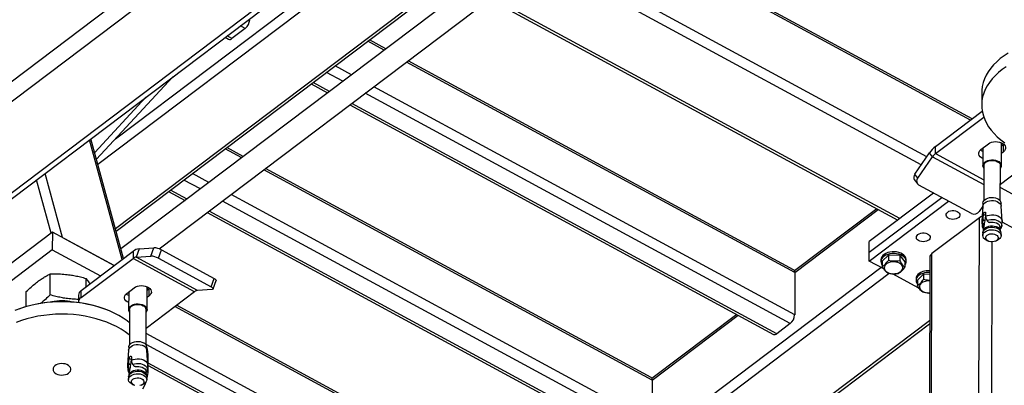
# Model space of a CAD drawing. Header units: millimetres. Extents: x 0 to 841, y 0 to 594.
# Tile 118 of 190: x 677 to 702, y 282 to 291. Entities that reach past the tile are written whole.
import ezdxf

# ---------------------------------------------------------------- set-up
doc = ezdxf.new("R2010")
doc.units = ezdxf.units.MM
doc.layers.add('TRAIT-FORT', color=4, linetype='Continuous', lineweight=25)

msp = doc.modelspace()

# ---------------------------------------------------------------- linework, layer by layer
at = {"layer": 'TRAIT-FORT', "color": 4, "linetype": 'Continuous', "lineweight": 25}
for p, q in [((754.114, 347.553), (640.003, 261.352)), ((754.331, 347.216), (640.221, 261.014)), ((756.077, 346.27), (641.967, 260.068)), ((642.139, 260.06), (756.25, 346.261)), ((691.554, 294.087), (679.673, 285.112)), ((680.623, 285.113), (691.641, 293.437)), ((679.539, 287.849), (686.093, 292.801)), ((679.1, 287.216), (686.264, 292.628)), ((699.685, 287.402), (690.349, 292.46)), ((700.767, 288.311), (692.974, 292.533)), ((700.807, 288.341), (693.127, 292.502)), ((699.546, 287.202), (690.136, 292.3)), ((679.535, 285.619), (687.748, 291.824)), ((679.554, 285.55), (687.852, 291.819)), ((688.834, 291.316), (698.963, 285.828)), ((699.011, 285.865), (688.883, 291.353)), ((682.76, 290.589), (682.428, 290.339)), ((682.76, 290.589), (682.64, 290.654)), ((682.259, 290.367), (682.347, 290.32)), ((682.428, 290.339), (682.308, 290.404)), ((686.211, 290.051), (685.803, 290.272)), ((686.251, 290.081), (685.843, 290.302)), ((696.405, 284.528), (686.763, 289.752)), ((696.376, 284.595), (686.803, 289.782)), ((685.397, 289.436), (684.989, 289.657)), ((679.066, 287.338), (680.957, 289.383)), ((685.185, 289.275), (684.777, 289.496)), ((684.397, 289.209), (684.804, 288.988)), ((684.853, 289.025), (684.445, 289.246)), ((696.403, 283.473), (685.949, 289.137)), ((679.021, 287.505), (680.294, 288.882)), ((696.292, 283.258), (685.737, 288.976)), ((701.048, 288.992), (701.047, 288.684)), ((685.356, 288.689), (695.878, 282.988)), ((695.96, 283.007), (685.405, 288.726)), ((699.898, 287.655), (701.06, 288.532)), ((699.898, 287.479), (701.098, 288.385)), ((679.701, 284.847), (678.89, 287.822)), ((679.738, 284.875), (678.927, 287.85)), ((682.671, 287.376), (682.263, 287.597)), ((682.711, 287.406), (682.303, 287.627)), ((699.898, 287.479), (699.898, 287.655)), ((701.029, 287.583), (701.214, 287.723)), ((701.079, 287.621), (701.077, 287.18)), ((701.535, 287.178), (701.536, 287.75)), ((701.536, 287.741), (701.54, 287.748)), ((701.585, 287.697), (701.536, 287.66)), ((701.6, 287.709), (701.585, 287.697)), ((701.585, 287.522), (701.585, 287.697)), ((699.385, 286.969), (699.751, 287.496)), ((699.458, 286.873), (699.824, 287.4)), ((699.824, 287.4), (699.751, 287.496)), ((699.824, 287.4), (701.099, 286.709)), ((699.898, 287.479), (701.099, 286.828)), ((702.419, 287.401), (701.51, 286.715)), ((701.585, 287.522), (701.535, 287.484)), ((692.865, 281.853), (683.223, 287.077)), ((692.836, 281.92), (683.263, 287.107)), ((701.1, 287.18), (701.098, 286.305)), ((701.509, 286.304), (701.512, 287.178)), ((677.94, 285.507), (677.579, 286.832)), ((678.222, 285.392), (677.787, 286.989)), ((681.645, 286.601), (681.237, 286.822)), ((681.857, 286.761), (681.449, 286.982)), ((699.38, 286.824), (699.454, 286.727)), ((699.458, 286.873), (699.385, 286.969)), ((681.313, 286.35), (680.905, 286.571)), ((700.797, 285.989), (699.487, 286.698)), ((701.51, 286.634), (704.294, 285.126)), ((680.856, 286.535), (681.264, 286.314)), ((692.862, 280.799), (682.409, 286.462)), ((699.853, 286.5), (698.255, 285.294)), ((698.255, 285.03), (700.056, 286.391)), ((692.751, 280.583), (682.197, 286.302)), ((698.442, 286.111), (696.399, 284.568)), ((696.405, 284.528), (698.476, 286.092)), ((698.254, 284.811), (700.225, 286.299)), ((701.076, 286.175), (700.986, 286.045)), ((701.076, 286.176), (701.05, 285.805)), ((701.07, 286.166), (701.075, 286.166)), ((701.079, 286.248), (701.079, 286.193)), ((701.528, 286.192), (701.528, 286.247)), ((701.555, 285.804), (701.53, 286.174)), ((681.816, 286.015), (692.338, 280.314)), ((692.42, 280.333), (681.865, 286.051)), ((700.991, 285.887), (699.811, 284.996)), ((700.957, 272.883), (700.991, 285.887)), ((701.076, 285.748), (701.082, 285.836)), ((701.082, 285.876), (701.09, 285.97)), ((701.082, 285.836), (701.082, 285.876)), ((701.125, 285.812), (701.082, 285.836)), ((701.139, 285.943), (701.09, 285.97)), ((701.139, 285.943), (701.125, 285.812)), ((701.144, 286.011), (701.144, 285.923)), ((701.144, 285.923), (701.148, 285.885)), ((701.148, 285.885), (701.176, 285.824)), ((701.095, 285.649), (701.086, 285.564)), ((701.09, 285.679), (701.099, 285.674)), ((701.096, 285.66), (701.09, 285.679)), ((701.095, 285.649), (701.096, 285.66)), ((701.099, 285.674), (701.096, 285.66)), ((701.219, 285.777), (701.237, 285.766)), ((701.232, 285.769), (701.236, 285.767)), ((701.237, 285.766), (701.235, 285.768)), ((701.517, 285.562), (701.509, 285.648)), ((701.512, 285.618), (701.514, 285.617)), ((702.71, 285.147), (701.553, 285.774)), ((677.969, 285.529), (676.494, 284.415)), ((677.969, 285.529), (677.968, 285.09)), ((679.504, 284.698), (677.969, 285.529)), ((678.222, 285.392), (679.504, 284.698)), ((701.074, 285.508), (701.074, 285.444)), ((701.088, 285.571), (701.078, 285.532)), ((701.525, 285.531), (701.515, 285.57)), ((701.529, 285.443), (701.529, 285.506)), ((680.122, 285.118), (680.048, 284.91)), ((680.122, 285.118), (680.486, 285.142)), ((680.412, 284.935), (680.486, 285.142)), ((698.255, 285.03), (698.255, 285.294)), ((701.175, 285.323), (701.215, 285.306)), ((701.293, 278.443), (701.311, 285.289)), ((701.387, 285.306), (701.427, 285.323)), ((677.968, 285.09), (676.493, 283.976)), ((677.968, 285.09), (679.165, 284.442)), ((678.683, 283.903), (679.974, 284.878)), ((678.684, 284.078), (679.975, 285.053)), ((679.975, 285.053), (679.974, 284.878)), ((681.502, 284.05), (679.974, 284.878)), ((680.048, 284.91), (680.412, 284.935)), ((681.576, 284.082), (680.048, 284.91)), ((680.601, 284.881), (680.675, 285.089)), ((680.601, 284.881), (681.911, 284.171)), ((680.675, 285.089), (681.985, 284.379)), ((698.254, 284.811), (698.255, 285.03)), ((698.578, 284.808), (698.731, 284.958)), ((698.731, 284.958), (698.731, 284.827)), ((699.011, 284.948), (698.731, 284.958)), ((699.011, 284.948), (699.011, 284.816)), ((699.011, 284.948), (699.138, 284.788)), ((699.757, 284.902), (699.723, 271.898)), ((699.777, 271.992), (699.811, 284.996)), ((684.546, 274.078), (698.545, 284.653)), ((698.617, 284.614), (698.254, 284.811)), ((698.544, 284.843), (698.544, 284.799)), ((698.578, 284.808), (698.578, 284.677)), ((699.138, 284.788), (699.138, 284.656)), ((699.172, 284.797), (699.172, 284.841)), ((677.914, 283.97), (677.915, 284.491)), ((678.806, 284.171), (678.806, 284.38)), ((681.911, 284.171), (681.985, 284.379)), ((684.676, 273.875), (698.75, 284.507)), ((696.405, 284.528), (696.403, 283.473)), ((699.49, 284.141), (698.834, 284.496)), ((699.417, 284.37), (699.417, 284.326)), ((699.451, 284.335), (699.604, 284.485)), ((699.604, 284.485), (699.604, 284.354)), ((699.756, 284.48), (699.604, 284.485)), ((679.815, 284.007), (679.999, 284.147)), ((680.32, 283.602), (680.322, 284.174)), ((680.322, 284.165), (680.324, 284.17)), ((680.371, 284.121), (680.322, 284.084)), ((680.37, 283.945), (680.371, 284.121)), ((680.385, 284.133), (680.371, 284.121)), ((681.965, 284.118), (682.04, 284.326)), ((699.451, 284.335), (699.451, 284.204)), ((677.321, 283.68), (677.322, 284.054)), ((678.616, 283.961), (678.616, 283.785)), ((678.683, 283.903), (678.684, 284.078)), ((679.864, 284.044), (679.863, 283.604)), ((681.502, 284.05), (680.296, 283.139)), ((680.37, 283.945), (680.321, 283.908)), ((681.94, 284.107), (681.576, 284.082)), ((699.755, 283.998), (699.707, 284.023)), ((689.325, 279.179), (681.014, 283.682)), ((689.296, 279.246), (681.054, 283.712)), ((679.401, 283.567), (679.385, 283.574)), ((679.886, 283.603), (679.884, 282.729)), ((680.295, 282.728), (680.297, 283.602)), ((694.964, 283.484), (692.859, 281.893)), ((692.865, 281.853), (694.999, 283.465)), ((686.16, 273.071), (699.753, 283.339)), ((686.264, 273.066), (699.753, 283.255)), ((696.292, 283.258), (695.96, 283.007)), ((689.322, 278.125), (680.296, 283.015)), ((679.865, 282.672), (679.865, 282.617)), ((689.211, 277.909), (680.295, 282.74)), ((680.313, 282.616), (680.314, 282.671)), ((679.862, 282.599), (679.836, 282.229)), ((679.93, 282.434), (679.93, 282.347)), ((680.341, 282.227), (680.316, 282.598)), ((680.351, 282.117), (680.351, 282.424)), ((679.862, 282.172), (679.868, 282.259)), ((679.868, 282.3), (679.876, 282.394)), ((679.868, 282.259), (679.868, 282.3)), ((679.91, 282.236), (679.868, 282.259)), ((679.925, 282.367), (679.876, 282.394)), ((679.925, 282.367), (679.91, 282.236)), ((679.93, 282.347), (679.933, 282.309)), ((679.933, 282.309), (679.962, 282.248)), ((680.004, 282.201), (680.023, 282.19)), ((680.018, 282.193), (680.021, 282.191)), ((680.023, 282.19), (680.021, 282.192)), ((688.879, 277.658), (680.351, 282.279)), ((680.351, 282.216), (688.798, 277.64)), ((679.86, 281.932), (679.86, 281.868)), ((679.874, 281.995), (679.864, 281.956)), ((679.88, 282.072), (679.872, 281.987)), ((679.882, 282.084), (679.876, 282.103)), ((679.876, 282.103), (679.885, 282.098)), ((679.882, 282.084), (679.88, 282.072)), ((679.885, 282.098), (679.882, 282.084)), ((680.303, 281.986), (680.295, 282.071)), ((680.298, 282.042), (680.3, 282.041)), ((680.311, 281.955), (680.301, 281.994)), ((680.314, 281.867), (680.314, 281.93)), ((679.961, 281.747), (680, 281.73)), ((680.173, 281.73), (680.213, 281.747)), ((692.865, 281.853), (692.862, 280.799))]:
    msp.add_line(p, q, dxfattribs=at)
at = {"layer": 'TRAIT-FORT', "color": 4, "linetype": 'Continuous', "lineweight": 25, "flags": 128}
for points in [[(701.707, 289.977), (701.604, 289.91), (701.508, 289.838), (701.421, 289.761), (701.342, 289.682), (701.271, 289.598), (701.21, 289.512), (701.158, 289.424), (701.116, 289.333), (701.084, 289.241), (701.062, 289.147), (701.05, 289.053), (701.048, 288.992)], [(701.654, 289.636), (701.554, 289.567), (701.463, 289.492), (701.379, 289.414), (701.305, 289.333), (701.239, 289.248), (701.182, 289.161), (701.135, 289.071), (701.098, 288.98), (701.071, 288.887), (701.054, 288.793), (701.047, 288.698), (701.051, 288.604), (701.064, 288.51), (701.088, 288.416), (701.122, 288.324), (701.165, 288.234), (701.218, 288.145), (701.281, 288.059), (701.353, 287.977), (701.433, 287.897), (701.522, 287.821), (701.619, 287.75)], [(701.078, 287.355), (701.039, 287.376), (701.008, 287.401), (700.986, 287.431), (700.974, 287.462), (700.973, 287.495), (700.981, 287.526), (701.001, 287.557), (701.029, 287.583)], [(701.078, 287.53), (701.04, 287.551), (701.015, 287.571)], [(701.214, 287.723), (701.25, 287.745), (701.293, 287.762), (701.341, 287.773), (701.391, 287.777), (701.442, 287.775), (701.491, 287.766), (701.536, 287.75), (701.574, 287.729), (701.605, 287.704), (701.628, 287.674), (701.64, 287.643), (701.641, 287.61), (701.632, 287.578), (701.613, 287.548), (701.585, 287.522)], [(701.1, 287.116), (701.099, 287.118), (701.083, 287.148), (701.077, 287.179), (701.083, 287.21), (701.098, 287.24), (701.124, 287.267), (701.157, 287.29), (701.198, 287.308), (701.244, 287.32), (701.293, 287.325), (701.342, 287.323), (701.39, 287.315), (701.434, 287.3), (701.471, 287.28), (701.501, 287.254), (701.522, 287.226), (701.533, 287.195), (701.533, 287.163), (701.523, 287.132), (701.513, 287.117)], [(701.1, 287.18), (701.1, 287.183), (701.107, 287.212), (701.123, 287.24), (701.149, 287.264), (701.182, 287.284), (701.222, 287.299), (701.266, 287.308), (701.312, 287.311), (701.357, 287.306), (701.4, 287.296), (701.439, 287.279), (701.47, 287.258), (701.494, 287.232), (701.508, 287.204), (701.512, 287.178)], [(701.079, 286.248), (701.084, 286.278), (701.1, 286.308), (701.125, 286.334), (701.158, 286.357), (701.198, 286.374), (701.243, 286.386), (701.291, 286.391), (701.339, 286.389), (701.386, 286.381), (701.429, 286.366), (701.466, 286.346), (701.495, 286.322), (701.516, 286.294), (701.526, 286.263), (701.528, 286.247)], [(701.076, 286.176), (701.081, 286.2), (701.097, 286.23), (701.122, 286.257), (701.156, 286.279), (701.196, 286.297), (701.242, 286.309), (701.29, 286.314), (701.339, 286.312), (701.387, 286.304), (701.43, 286.289), (701.468, 286.269), (701.498, 286.244), (701.519, 286.215), (701.529, 286.184), (701.53, 286.174)], [(700.202, 286.027), (700.234, 286.046), (700.272, 286.059), (700.313, 286.065), (700.356, 286.065), (700.398, 286.058), (700.435, 286.044), (700.466, 286.025), (700.489, 286.002), (700.502, 285.976), (700.504, 285.948), (700.496, 285.921), (700.477, 285.896), (700.449, 285.876), (700.414, 285.86), (700.374, 285.85), (700.331, 285.847), (700.289, 285.851), (700.249, 285.861), (700.215, 285.877), (700.187, 285.899), (700.17, 285.924), (700.162, 285.951), (700.165, 285.978), (700.179, 286.004), (700.202, 286.027)], [(701.058, 285.922), (701.023, 285.907), (700.991, 285.887)], [(701.144, 285.923), (701.189, 285.942), (701.239, 285.954), (701.292, 285.959), (701.345, 285.956), (701.397, 285.947), (701.444, 285.931), (701.485, 285.909), (701.518, 285.881), (701.541, 285.851), (701.553, 285.817), (701.555, 285.793)], [(701.176, 285.824), (701.222, 285.837), (701.271, 285.845), (701.321, 285.846), (701.37, 285.84), (701.417, 285.827), (701.459, 285.809), (701.494, 285.786), (701.52, 285.759), (701.537, 285.728), (701.545, 285.696), (701.543, 285.67)], [(701.074, 285.508), (701.076, 285.523), (701.086, 285.553), (701.107, 285.582), (701.136, 285.607), (701.174, 285.627), (701.217, 285.642), (701.264, 285.65), (701.313, 285.652), (701.362, 285.647), (701.407, 285.635), (701.448, 285.618)], [(701.175, 285.323), (701.155, 285.333), (701.121, 285.356), (701.095, 285.383), (701.08, 285.412), (701.074, 285.444), (701.079, 285.475), (701.095, 285.505), (701.12, 285.532), (701.154, 285.554), (701.194, 285.572), (701.24, 285.584), (701.288, 285.589), (701.338, 285.587), (701.385, 285.579), (701.428, 285.564), (701.466, 285.544), (701.496, 285.519), (701.516, 285.49), (701.527, 285.459), (701.527, 285.428), (701.517, 285.397), (701.496, 285.369), (701.467, 285.344), (701.429, 285.324), (701.427, 285.323)], [(701.088, 285.571), (701.096, 285.591), (701.116, 285.618), (701.144, 285.642), (701.18, 285.662), (701.221, 285.676), (701.266, 285.684), (701.313, 285.685), (701.359, 285.68), (701.403, 285.669), (701.441, 285.653)], [(701.509, 285.648), (701.509, 285.65), (701.5, 285.679), (701.481, 285.707), (701.453, 285.731), (701.417, 285.75), (701.375, 285.764), (701.33, 285.772), (701.283, 285.772), (701.237, 285.766)], [(699.465, 285.47), (699.496, 285.489), (699.534, 285.502), (699.576, 285.508), (699.619, 285.508), (699.66, 285.501), (699.698, 285.487), (699.729, 285.468), (699.751, 285.445), (699.764, 285.418), (699.767, 285.391), (699.758, 285.364), (699.739, 285.339), (699.712, 285.318), (699.677, 285.303), (699.637, 285.293), (699.594, 285.29), (699.551, 285.293), (699.512, 285.304), (699.477, 285.32), (699.45, 285.342), (699.432, 285.367), (699.424, 285.394), (699.428, 285.421), (699.441, 285.447), (699.465, 285.47)], [(701.402, 285.465), (701.429, 285.445), (701.448, 285.422), (701.456, 285.397), (701.454, 285.371), (701.442, 285.346), (701.42, 285.324), (701.39, 285.307), (701.354, 285.295), (701.314, 285.29), (701.274, 285.291), (701.235, 285.299), (701.201, 285.313), (701.173, 285.332), (701.155, 285.355), (701.146, 285.381), (701.148, 285.407), (701.16, 285.431), (701.182, 285.453), (701.212, 285.471), (701.248, 285.483), (701.288, 285.488), (701.329, 285.487), (701.368, 285.479), (701.402, 285.465)], [(698.714, 285.021), (698.666, 285.002), (698.625, 284.977), (698.591, 284.949), (698.566, 284.916), (698.55, 284.882), (698.544, 284.846), (698.544, 284.843)], [(698.714, 284.977), (698.666, 284.958), (698.625, 284.933), (698.591, 284.905), (698.566, 284.873), (698.55, 284.838), (698.544, 284.802), (698.548, 284.766), (698.562, 284.731), (698.578, 284.708)], [(699.172, 284.841), (699.172, 284.856), (699.162, 284.892), (699.144, 284.926), (699.116, 284.957), (699.079, 284.985), (699.036, 285.008), (698.987, 285.025), (698.933, 285.037), (698.878, 285.043), (698.821, 285.042), (698.766, 285.034), (698.714, 285.021)], [(699.138, 284.706), (699.139, 284.707), (699.159, 284.741), (699.17, 284.776), (699.171, 284.812), (699.162, 284.848), (699.143, 284.882), (699.115, 284.913), (699.079, 284.941), (699.036, 284.964), (698.987, 284.981), (698.933, 284.993), (698.878, 284.999), (698.821, 284.998), (698.766, 284.991), (698.714, 284.977)], [(698.664, 284.725), (698.642, 284.698), (698.63, 284.668), (698.627, 284.637), (698.635, 284.607), (698.652, 284.578), (698.678, 284.552), (698.712, 284.53), (698.752, 284.513), (698.797, 284.502), (698.845, 284.497), (698.893, 284.499), (698.94, 284.506), (698.983, 284.52), (699.02, 284.54), (699.051, 284.564), (699.073, 284.591), (699.085, 284.621), (699.088, 284.652), (699.081, 284.682), (699.063, 284.711), (699.037, 284.737), (699.003, 284.759), (698.963, 284.776), (698.918, 284.787), (698.87, 284.792), (698.822, 284.79), (698.775, 284.782), (698.732, 284.768), (698.695, 284.749), (698.664, 284.725)], [(681.985, 284.379), (682.004, 284.368), (682.02, 284.356), (682.032, 284.345), (682.038, 284.336), (682.04, 284.328), (682.04, 284.326)], [(699.587, 284.548), (699.539, 284.529), (699.498, 284.504), (699.464, 284.476), (699.439, 284.443), (699.423, 284.409), (699.417, 284.373), (699.417, 284.37)], [(699.587, 284.504), (699.539, 284.485), (699.498, 284.46), (699.464, 284.432), (699.439, 284.4), (699.423, 284.365), (699.417, 284.329), (699.421, 284.293), (699.435, 284.258), (699.451, 284.235)], [(679.999, 284.147), (680.036, 284.169), (680.079, 284.186), (680.127, 284.197), (680.177, 284.201), (680.228, 284.199), (680.277, 284.19), (680.321, 284.174), (680.36, 284.153), (680.391, 284.128), (680.413, 284.098), (680.426, 284.067), (680.427, 284.034), (680.418, 284.002), (680.399, 283.972), (680.37, 283.945)], [(681.911, 284.171), (681.93, 284.16), (681.946, 284.148), (681.958, 284.138), (681.964, 284.128), (681.966, 284.12), (681.962, 284.113), (681.953, 284.109), (681.94, 284.107)], [(699.537, 284.252), (699.515, 284.225), (699.503, 284.195), (699.5, 284.164), (699.508, 284.134), (699.525, 284.105), (699.551, 284.079), (699.585, 284.057), (699.626, 284.04), (699.671, 284.029), (699.718, 284.024), (699.755, 284.025)], [(679.864, 283.779), (679.825, 283.799), (679.794, 283.825), (679.772, 283.854), (679.76, 283.886), (679.758, 283.918), (679.767, 283.95), (679.786, 283.98), (679.815, 284.007)], [(679.864, 283.954), (679.826, 283.975), (679.8, 283.995)], [(679.885, 283.281), (679.829, 283.324), (679.729, 283.394), (679.621, 283.458), (679.506, 283.519), (679.386, 283.573), (679.259, 283.623), (679.128, 283.666), (678.992, 283.704), (678.853, 283.736), (678.71, 283.762), (678.565, 283.781), (678.419, 283.793), (678.271, 283.8), (678.123, 283.799), (677.976, 283.793), (677.829, 283.779), (677.685, 283.76), (677.542, 283.734), (677.404, 283.701), (677.268, 283.663), (677.138, 283.619)], [(679.886, 283.54), (679.875, 283.556), (679.865, 283.587), (679.864, 283.619), (679.875, 283.65), (679.896, 283.678), (679.925, 283.703), (679.963, 283.724), (680.007, 283.739), (680.054, 283.747), (680.103, 283.749), (680.152, 283.744), (680.198, 283.732), (680.239, 283.714)], [(679.886, 283.603), (679.886, 283.607), (679.893, 283.636), (679.909, 283.664), (679.935, 283.688), (679.968, 283.708), (680.008, 283.723), (680.052, 283.732), (680.098, 283.734), (680.143, 283.73), (680.186, 283.72), (680.224, 283.703)], [(680.239, 283.714), (680.273, 283.691), (680.299, 283.664), (680.315, 283.634), (680.32, 283.603), (680.315, 283.572), (680.299, 283.542), (680.297, 283.539)], [(678.781, 283.442), (678.637, 283.464), (678.491, 283.48), (678.344, 283.49), (678.196, 283.493), (678.048, 283.489), (677.901, 283.479), (677.756, 283.463), (677.612, 283.44), (677.472, 283.411), (677.335, 283.375), (677.202, 283.334), (677.074, 283.287)], [(679.884, 282.973), (679.876, 282.98), (679.779, 283.052), (679.675, 283.119), (679.564, 283.182), (679.446, 283.239), (679.322, 283.291), (679.193, 283.338), (679.06, 283.379), (678.922, 283.413), (678.781, 283.442)], [(679.862, 282.599), (679.863, 282.608), (679.873, 282.639), (679.894, 282.667), (679.924, 282.693), (679.961, 282.713), (680.004, 282.728), (680.052, 282.736), (680.101, 282.738), (680.149, 282.733), (680.195, 282.721), (680.236, 282.703)], [(679.865, 282.672), (679.866, 282.687), (679.877, 282.717), (679.897, 282.746), (679.926, 282.77), (679.963, 282.79), (680.006, 282.805), (680.052, 282.813), (680.101, 282.815), (680.149, 282.81), (680.194, 282.798), (680.234, 282.781)], [(680.305, 282.711), (680.295, 282.739), (680.295, 282.74)], [(678.064, 282.014), (678.104, 281.997), (678.149, 281.986), (678.196, 281.981), (678.244, 281.982), (678.291, 281.991), (678.333, 282.005), (678.369, 282.025), (678.398, 282.049), (678.419, 282.077), (678.429, 282.107), (678.429, 282.138), (678.418, 282.168), (678.398, 282.196), (678.369, 282.22), (678.332, 282.24), (678.289, 282.255), (678.243, 282.263), (678.195, 282.264), (678.148, 282.259), (678.103, 282.248), (678.063, 282.231), (678.03, 282.209), (678.006, 282.182), (677.991, 282.153), (677.986, 282.123), (677.991, 282.092), (678.006, 282.063), (678.031, 282.037), (678.064, 282.014)], [(679.93, 282.347), (679.975, 282.366), (680.025, 282.378), (680.078, 282.383), (680.131, 282.38), (680.183, 282.371), (680.23, 282.355), (680.271, 282.333), (680.303, 282.305), (680.326, 282.274), (680.339, 282.241), (680.341, 282.217)], [(679.962, 282.248), (680.007, 282.261), (680.056, 282.269), (680.107, 282.27), (680.156, 282.264), (680.203, 282.251), (680.244, 282.233), (680.279, 282.21), (680.306, 282.183), (680.323, 282.152), (680.33, 282.12), (680.328, 282.094)], [(680.023, 282.19), (680.069, 282.196), (680.116, 282.195), (680.161, 282.188), (680.203, 282.174), (680.239, 282.155), (680.267, 282.131), (680.286, 282.103), (680.295, 282.074), (680.295, 282.071)], [(679.86, 281.932), (679.865, 281.962), (679.881, 281.992), (679.906, 282.019), (679.94, 282.042), (679.98, 282.059), (680.026, 282.071), (680.074, 282.076), (680.123, 282.074), (680.171, 282.066), (680.214, 282.051), (680.252, 282.031), (680.282, 282.006), (680.302, 281.977), (680.313, 281.947), (680.314, 281.93)], [(679.961, 281.747), (679.96, 281.747), (679.923, 281.768), (679.893, 281.793), (679.872, 281.821), (679.861, 281.852), (679.861, 281.883), (679.872, 281.914), (679.892, 281.943), (679.922, 281.968), (679.959, 281.988), (680.003, 282.003), (680.05, 282.011), (680.099, 282.013), (680.147, 282.008), (680.193, 281.996), (680.234, 281.978), (680.234, 281.978)], [(679.874, 281.995), (679.876, 282.001), (679.891, 282.029), (679.915, 282.055), (679.947, 282.076), (679.985, 282.093), (680.029, 282.104), (680.075, 282.109), (680.122, 282.108), (680.167, 282.1), (680.208, 282.086), (680.244, 282.066), (680.273, 282.042), (680.292, 282.015), (680.301, 281.994)], [(680.234, 281.978), (680.268, 281.956), (680.293, 281.929), (680.309, 281.899), (680.314, 281.868), (680.309, 281.836), (680.294, 281.807), (680.268, 281.78), (680.235, 281.757), (680.213, 281.747)], [(679.987, 281.737), (679.959, 281.756), (679.941, 281.779), (679.932, 281.805), (679.934, 281.831), (679.946, 281.855), (679.968, 281.877), (679.998, 281.895), (680.034, 281.907), (680.074, 281.912), (680.115, 281.911), (680.153, 281.903), (680.188, 281.889), (680.215, 281.869), (680.234, 281.846), (680.242, 281.821), (680.24, 281.795), (680.228, 281.77), (680.206, 281.748), (680.176, 281.731), (680.14, 281.719)], [(680.021, 281.723), (679.987, 281.737)], [(680.215, 281.64), (680.262, 281.73), (680.295, 281.808)]]:
    msp.add_lwpolyline(points, dxfattribs=at)
at = {"layer": 'TRAIT-FORT', "color": 4, "linetype": 'Continuous', "lineweight": 25}
for centre, radius, start, end in [((682.57, 290.823), 0.301, 309.0289, 356.4481), ((682.373, 290.389), 0.0745, 249.0032, 317.2109), ((700.329, 287.106), 0.698, 128.1054, 145.9672), ((701.446, 287.728), 0.104, 329.4823, 9.0502), ((700.113, 287.204), 0.349, 128.1054, 145.9672), ((699.483, 286.893), 0.124, 142.2218, 214.168), ((699.548, 286.798), 0.117, 140.35, 238.629), ((700.859, 286.127), 0.151, 245.8155, 327.2317), ((701.167, 285.796), 0.117, 136.5575, 180.8705), ((701.164, 285.691), 0.104, 146.7951, 190.9104), ((701.385, 285.528), 0.136, 17.7669, 65.6724), ((701.401, 285.498), 0.128, 3.543, 68.2363), ((680.159, 284.832), 0.288, 97.4002, 129.7696), ((680.469, 284.721), 0.422, 60.6517, 87.5828), ((680.066, 284.767), 0.144, 97.4002, 129.7696), ((680.394, 284.513), 0.422, 60.6517, 87.5828), ((699.876, 284.896), 0.119, 123.1684, 177.1102), ((696.335, 284.537), 0.0712, 352.4354, 54.228), ((699.73, 284.099), 0.472, 86.8346, 107.6448), ((699.73, 284.055), 0.472, 86.8346, 107.6448), ((680.232, 284.152), 0.104, 329.4823, 9.054), ((699.724, 284.027), 0.293, 83.9, 129.6739), ((678.766, 283.953), 0.149, 123.1684, 177.1102), ((678.764, 283.779), 0.148, 122.9896, 180.2919), ((681.594, 283.939), 0.144, 97.4002, 129.7696), ((678.204, 280.701), 3.106, 67.6486, 112.0505), ((678.209, 282.726), 1.099, 76.2543, 103.4448), ((680.177, 283.592), 0.121, 4.869, 66.9103), ((696.102, 283.492), 0.301, 309.0289, 356.4481), ((695.905, 283.058), 0.0745, 249.0032, 317.2109), ((680.187, 282.663), 0.127, 3.543, 68.2363), ((680.181, 282.578), 0.136, 8.3913, 66.4659), ((679.454, 282.425), 0.898, 359.9409, 17.0635), ((679.953, 282.22), 0.117, 136.5575, 180.8705), ((679.949, 282.115), 0.104, 146.7951, 190.9104), ((679.462, 282.119), 0.888, 343.5807, 6.4575), ((692.795, 281.863), 0.0712, 352.4354, 54.228)]:
    msp.add_arc(centre, radius, start, end, dxfattribs=at)
for points, knots in [([(701.09, 285.97), (701.091, 285.974), (701.092, 285.982), (701.097, 285.995), (701.104, 286.007), (701.11, 286.016), (701.118, 286.022), (701.125, 286.026), (701.134, 286.026), (701.14, 286.022), (701.143, 286.016), (701.144, 286.012), (701.144, 286.011)], [0, 0, 0, 0, 0.112459, 0.224891, 0.338077, 0.451935, 0.500009, 0.61321, 0.72639, 0.840088, 0.953755, 1, 1, 1, 1]), ([(701.144, 285.963), (701.144, 285.962), (701.141, 285.957), (701.14, 285.95), (701.139, 285.945), (701.139, 285.943)], [0, 0, 0, 0, 0.109116, 0.739645, 1, 1, 1, 1]), ([(701.051, 285.794), (701.051, 285.777), (701.052, 285.738), (701.058, 285.699), (701.061, 285.677)], [0, 0, 0, 0, 0.425804, 1, 1, 1, 1]), ([(701.062, 285.672), (701.062, 285.67), (701.064, 285.655), (701.073, 285.632), (701.086, 285.613), (701.09, 285.606)], [0, 0, 0, 0, 0.073602, 0.641263, 1, 1, 1, 1]), ([(701.076, 285.748), (701.077, 285.734), (701.078, 285.711), (701.086, 285.689), (701.09, 285.679)], [0, 0, 0, 0, 0.593144, 1, 1, 1, 1]), ([(701.125, 285.812), (701.12, 285.791), (701.112, 285.746), (701.103, 285.698), (701.099, 285.674)], [0, 0, 0, 0, 0.496599, 1, 1, 1, 1]), ([(701.176, 285.824), (701.183, 285.814), (701.195, 285.799), (701.212, 285.783), (701.219, 285.777)], [0, 0, 0, 0, 0.593144, 1, 1, 1, 1]), ([(701.525, 285.625), (701.524, 285.623), (701.523, 285.618), (701.518, 285.617), (701.514, 285.617)], [0, 0, 0, 0, 0.340108, 1, 1, 1, 1]), ([(701.525, 285.624), (701.527, 285.627), (701.535, 285.639), (701.541, 285.655), (701.542, 285.669), (701.542, 285.67)], [0, 0, 0, 0, 0.171788, 0.920779, 1, 1, 1, 1]), ([(701.542, 285.675), (701.545, 285.692), (701.552, 285.731), (701.553, 285.771), (701.554, 285.793)], [0, 0, 0, 0, 0.451823, 1, 1, 1, 1]), ([(698.578, 284.677), (698.597, 284.689), (698.629, 284.71), (698.676, 284.756), (698.707, 284.795), (698.726, 284.82), (698.731, 284.827)], [0, 0, 0, 0, 0.3855495, 0.6376419, 0.8965462, 1, 1, 1, 1]), ([(698.705, 284.516), (698.693, 284.526), (698.671, 284.544), (698.638, 284.582), (698.607, 284.627), (698.587, 284.66), (698.578, 284.677)], [0, 0, 0, 0, 0.264605, 0.534948, 0.765343, 1, 1, 1, 1]), ([(699.011, 284.816), (698.986, 284.813), (698.937, 284.805), (698.864, 284.804), (698.795, 284.811), (698.752, 284.821), (698.731, 284.827)], [0, 0, 0, 0, 0.264605, 0.534948, 0.765343, 1, 1, 1, 1]), ([(698.985, 284.506), (699.004, 284.519), (699.036, 284.539), (699.083, 284.586), (699.114, 284.625), (699.132, 284.649), (699.138, 284.656)], [0, 0, 0, 0, 0.385549, 0.637642, 0.896546, 1, 1, 1, 1]), ([(699.011, 284.816), (699.022, 284.798), (699.044, 284.76), (699.077, 284.715), (699.109, 284.68), (699.128, 284.664), (699.138, 284.656)], [0, 0, 0, 0, 0.264605, 0.534948, 0.765343, 1, 1, 1, 1]), ([(677.322, 284.054), (677.361, 284.091), (677.436, 284.163), (677.547, 284.257), (677.645, 284.331), (677.736, 284.391), (677.824, 284.444), (677.884, 284.475), (677.915, 284.491)], [0, 0, 0, 0, 0.202068, 0.3827, 0.555315, 0.692992, 0.838894, 1, 1, 1, 1]), ([(677.915, 284.491), (677.975, 284.493), (678.088, 284.495), (678.253, 284.486), (678.4, 284.47), (678.537, 284.447), (678.669, 284.418), (678.759, 284.393), (678.806, 284.38)], [0, 0, 0, 0, 0.202068, 0.3827, 0.555315, 0.692992, 0.838894, 1, 1, 1, 1]), ([(678.806, 284.38), (678.826, 284.353), (678.857, 284.31), (678.888, 284.259), (678.899, 284.241)], [0, 0, 0, 0, 0.648033, 1, 1, 1, 1]), ([(698.705, 284.516), (698.729, 284.511), (698.778, 284.499), (698.851, 284.493), (698.92, 284.496), (698.963, 284.503), (698.985, 284.506)], [0, 0, 0, 0, 0.264605, 0.534948, 0.765343, 1, 1, 1, 1]), ([(699.451, 284.204), (699.47, 284.216), (699.502, 284.237), (699.549, 284.283), (699.581, 284.322), (699.599, 284.347), (699.604, 284.354)], [0, 0, 0, 0, 0.3855495, 0.6376419, 0.8965462, 1, 1, 1, 1]), ([(699.578, 284.043), (699.567, 284.053), (699.544, 284.071), (699.511, 284.109), (699.48, 284.154), (699.46, 284.187), (699.451, 284.204)], [0, 0, 0, 0, 0.264605, 0.534948, 0.765343, 1, 1, 1, 1]), ([(699.755, 284.333), (699.748, 284.332), (699.719, 284.332), (699.668, 284.339), (699.625, 284.349), (699.604, 284.354)], [0, 0, 0, 0, 0.140989, 0.566559, 1, 1, 1, 1]), ([(677.914, 283.97), (677.874, 283.933), (677.799, 283.861), (677.721, 283.793), (677.682, 283.764), (677.679, 283.762)], [0, 0, 0, 0, 0.510195, 0.966265, 1, 1, 1, 1]), ([(678.616, 283.858), (678.566, 283.86), (678.464, 283.864), (678.32, 283.881), (678.184, 283.904), (678.052, 283.933), (677.961, 283.957), (677.914, 283.97)], [0, 0, 0, 0, 0.215502, 0.43487, 0.609837, 0.795258, 1, 1, 1, 1]), ([(699.578, 284.043), (699.602, 284.038), (699.651, 284.027), (699.711, 284.02), (699.746, 284.022), (699.755, 284.023)], [0, 0, 0, 0, 0.4193473, 0.847788, 1, 1, 1, 1]), ([(679.876, 282.394), (679.876, 282.398), (679.878, 282.405), (679.883, 282.419), (679.889, 282.431), (679.896, 282.44), (679.903, 282.446), (679.911, 282.45), (679.92, 282.45), (679.926, 282.446), (679.929, 282.44), (679.93, 282.436), (679.93, 282.434)], [0, 0, 0, 0, 0.112459, 0.224891, 0.338077, 0.451935, 0.500009, 0.61321, 0.72639, 0.840088, 0.953755, 1, 1, 1, 1]), ([(679.837, 282.218), (679.837, 282.201), (679.838, 282.162), (679.844, 282.123), (679.847, 282.1)], [0, 0, 0, 0, 0.4258, 1, 1, 1, 1]), ([(679.862, 282.172), (679.863, 282.158), (679.864, 282.135), (679.872, 282.112), (679.876, 282.103)], [0, 0, 0, 0, 0.593144, 1, 1, 1, 1]), ([(679.91, 282.236), (679.906, 282.214), (679.897, 282.17), (679.889, 282.122), (679.885, 282.098)], [0, 0, 0, 0, 0.496599, 1, 1, 1, 1]), ([(679.93, 282.387), (679.929, 282.386), (679.927, 282.381), (679.926, 282.374), (679.925, 282.369), (679.925, 282.367)], [0, 0, 0, 0, 0.109116, 0.739645, 1, 1, 1, 1]), ([(679.962, 282.248), (679.969, 282.238), (679.98, 282.223), (679.997, 282.207), (680.004, 282.201)], [0, 0, 0, 0, 0.593144, 1, 1, 1, 1]), ([(680.328, 282.099), (680.331, 282.116), (680.338, 282.155), (680.339, 282.195), (680.34, 282.216)], [0, 0, 0, 0, 0.451823, 1, 1, 1, 1]), ([(679.848, 282.096), (679.848, 282.094), (679.849, 282.078), (679.859, 282.055), (679.871, 282.037), (679.876, 282.03)], [0, 0, 0, 0, 0.0736023, 0.6412628, 1, 1, 1, 1]), ([(680.31, 282.049), (680.31, 282.047), (680.309, 282.042), (680.303, 282.041), (680.3, 282.041)], [0, 0, 0, 0, 0.340108, 1, 1, 1, 1]), ([(680.311, 282.048), (680.313, 282.051), (680.321, 282.063), (680.326, 282.079), (680.328, 282.093), (680.328, 282.094)], [0, 0, 0, 0, 0.171788, 0.920779, 1, 1, 1, 1])]:
    msp.add_open_spline(points, degree=3, knots=knots, dxfattribs=at)

doc.saveas('drawing.dxf')
